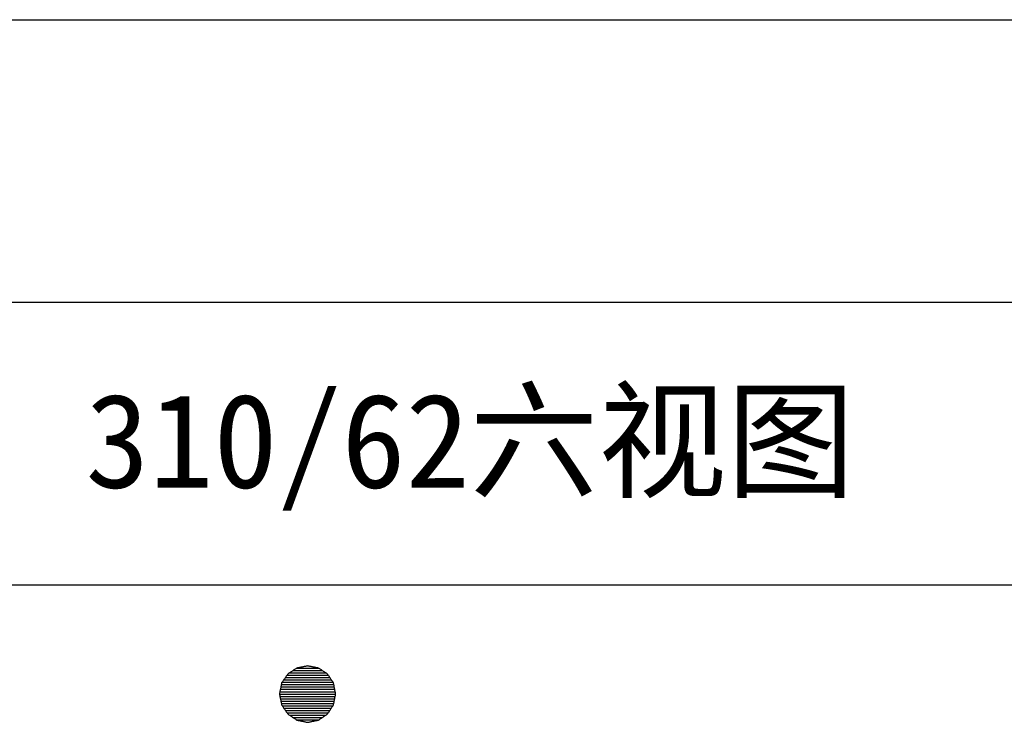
# Model space of a CAD drawing. Header units: millimetres. Extents: x 981 to 1872, y 361 to 991.
# Tile 31 of 62: x 1628 to 1690, y 406 to 451. Entities that reach past the tile are written whole.
import ezdxf
from ezdxf.enums import TextEntityAlignment as Align

# ---------------------------------------------------------------- set-up
doc = ezdxf.new("R2010")
doc.units = ezdxf.units.MM
doc.header["$LTSCALE"] = 46.2
doc.layers.get('0').update_dxf_attribs({"linetype": 'CONTINUOUS'})
doc.layers.add('1', color=7, linetype='CONTINUOUS')
doc.styles.get("Standard").update_dxf_attribs({"font": 'simfang.ttf'})

msp = doc.modelspace()

# ---------------------------------------------------------------- linework, layer by layer
at = {"linetype": 'Continuous'}
for p, q in [((1554.146, 451.186), (1841.846, 451.186)), ((1554.146, 433.186), (1841.846, 433.186)), ((1554.146, 415.186), (1841.846, 415.186))]:
    msp.add_line(p, q, dxfattribs=at)
at = {"layer": '1', "linetype": 'Continuous'}
for p, q in [((1645.018, 409.733), (1646.868, 409.733)), ((1645.247, 409.883), (1646.642, 409.883)), ((1644.416, 409.133), (1647.458, 409.133)), ((1644.52, 409.283), (1647.358, 409.283)), ((1644.623, 409.433), (1647.257, 409.433)), ((1644.789, 409.583), (1647.094, 409.583)), ((1644.201, 408.533), (1647.667, 408.533)), ((1644.231, 408.683), (1647.637, 408.683)), ((1644.262, 408.833), (1647.608, 408.833)), ((1644.313, 408.983), (1647.559, 408.983)), ((1644.141, 408.233), (1647.724, 408.233)), ((1644.17, 408.383), (1647.696, 408.383)), ((1644.172, 408.083), (1647.694, 408.083)), ((1644.203, 407.933), (1647.665, 407.933)), ((1644.234, 407.783), (1647.635, 407.783)), ((1644.265, 407.633), (1647.605, 407.633)), ((1644.321, 407.483), (1647.551, 407.483)), ((1644.423, 407.333), (1647.451, 407.333)), ((1644.525, 407.183), (1647.352, 407.183)), ((1644.628, 407.033), (1647.253, 407.033)), ((1644.794, 406.883), (1647.089, 406.883)), ((1645.016, 406.733), (1646.87, 406.733)), ((1645.238, 406.583), (1646.651, 406.583))]:
    msp.add_line(p, q, dxfattribs=at)
msp.add_open_spline([(1645.942, 410.021), (1646.64, 409.884), (1647.206, 409.508), (1647.586, 408.942), (1647.725, 408.237), (1647.586, 407.537), (1647.206, 406.963), (1646.64, 406.575), (1645.942, 406.433), (1645.249, 406.575), (1644.675, 406.963), (1644.284, 407.537), (1644.14, 408.237), (1644.284, 408.942), (1644.675, 409.508), (1645.249, 409.884), (1645.942, 410.021)], degree=1, knots=[0, 0, 0.063508, 0.124208, 0.185052, 0.249217, 0.312926, 0.374343, 0.435612, 0.499222, 0.562415, 0.624232, 0.686193, 0.75, 0.814264, 0.875656, 0.93691, 1, 1], dxfattribs=at)

# ---------------------------------------------------------------- texts
msp.add_text('310/62六视图', height=6, dxfattribs=at).set_placement((1656.297, 421.369), align=Align.CENTER)

doc.saveas('drawing.dxf')
